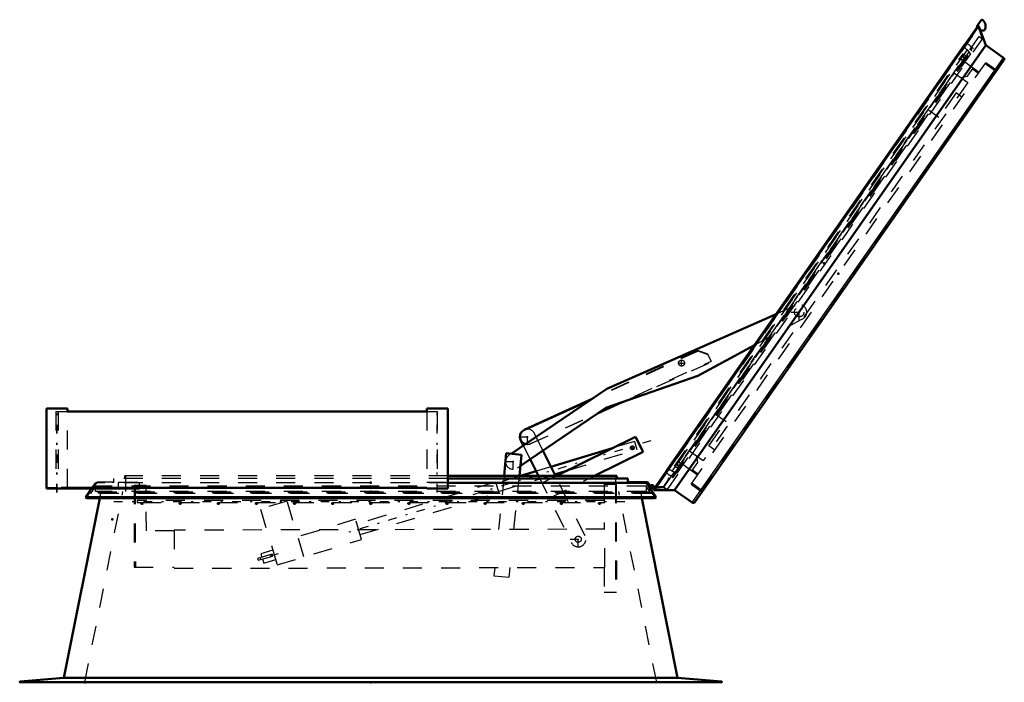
# Model space of a CAD drawing. Header units: millimetres. Extents: x 0 to 420, y 0 to 297.
# Tile 37 of 52: x 190 to 242, y 125 to 160. Entities that reach past the tile are written whole.
import ezdxf

# ---------------------------------------------------------------- set-up
doc = ezdxf.new("R2010")
doc.units = ezdxf.units.MM
doc.linetypes.add('Center', pattern=[1.5, 0.45, -0.5, 0.05, -0.5])
doc.linetypes.add('Dashed', pattern=[2, 1, -1])
for name, color, linetype, lineweight in [('2d ConnectionPoints', 7, 'Continuous', 50), ('AM_0', 7, 'Continuous', 50), ('AM_4', 3, 'Continuous', 25), ('AM_7', 7, 'Center', 25), ('AM_9', 6, 'Dashed', 25)]:
    doc.layers.add(name, color=color, linetype=linetype, lineweight=lineweight)

# ---------------------------------------------------------------- blocks, each defined once
blk = doc.blocks.new('70_FGS30015018025O110U_0_in_150180C2125Y2N4N_300Op0__1203')
at = {"layer": 'AM_0'}
for p, q in [((229.761, 144.438), (220.873, 140.513)), ((225.662, 141.191), (228.623, 142.812)), ((220.825, 139.514), (225.662, 141.191)), ((220.873, 140.513), (215.86, 137.116)), ((220.116, 140), (216.552, 138.37)), ((216.344, 136.477), (220.825, 139.514)), ((220.033, 139.943), (216.554, 138.371)), ((220.425, 139.243), (221.682, 139.811)), ((222.389, 138), (218.241, 135.948)), ((222.779, 137.212), (222.389, 138)), ((216.36, 137.829), (216.499, 137.548)), ((221.226, 137.425), (217.944, 136.431)), ((215.607, 137.141), (215.487, 135.948)), ((216.403, 137.061), (215.607, 137.141)), ((216.291, 135.948), (216.403, 137.061)), ((218.183, 135.948), (217.525, 137.278)), ((220.226, 135.948), (222.779, 137.212)), ((216.857, 136.825), (217.291, 135.948)), ((217.168, 136.196), (216.347, 135.948)), ((218.142, 136.032), (218.833, 136.241))]:
    blk.add_line(p, q, dxfattribs=at)
blk.add_arc((216.719, 138.006), 0.4, 114.325, 253.8595, dxfattribs=at)
at = {"layer": 'AM_7'}
for p, q in [((230.971, 144.12), (230.971, 144.96)), ((230.551, 144.54), (231.391, 144.54)), ((224.636, 141.868), (224.972, 141.868)), ((224.804, 141.7), (224.804, 142.036)), ((216.299, 138.006), (217.139, 138.006)), ((216.719, 137.586), (216.719, 138.426)), ((223.191, 137.79), (207.049, 132.904)), ((222.112, 137.424), (222.322, 137.424)), ((222.217, 137.319), (222.217, 137.529)), ((215.965, 136.283), (215.965, 137.123)), ((215.545, 136.703), (216.385, 136.703)), ((219.379, 132.208), (219.379, 133.048)), ((218.959, 132.628), (219.799, 132.628)), ((203.638, 131.871), (202.695, 131.587))]:
    blk.add_line(p, q, dxfattribs=at)
at = {"layer": 'AM_9'}
for p, q in [((230.752, 144.875), (229.761, 144.438)), ((228.623, 142.812), (231.076, 144.154)), ((225.675, 142.494), (220.033, 139.943)), ((225.655, 142.533), (220.116, 140)), ((226.186, 142.336), (225.655, 142.533)), ((226.204, 142.294), (225.675, 142.494)), ((226.352, 141.972), (226.186, 142.336)), ((226.369, 141.93), (226.204, 142.294)), ((216.885, 137.642), (226.352, 141.972)), ((221.682, 139.811), (226.369, 141.93)), ((216.883, 137.642), (220.425, 139.243)), ((217.525, 137.278), (217.077, 138.184)), ((216.499, 137.548), (216.857, 136.825)), ((222.335, 137.761), (221.226, 137.425)), ((222.335, 137.761), (222.463, 137.339)), ((215.86, 137.116), (215.74, 137.034)), ((218.833, 136.241), (222.463, 137.339)), ((216.189, 136.372), (216.344, 136.477)), ((217.944, 136.431), (217.168, 136.196)), ((216.347, 135.948), (215.065, 135.56)), ((215.193, 135.139), (218.142, 136.032)), ((215.487, 135.948), (215.204, 133.143)), ((216.009, 133.145), (216.291, 135.948)), ((217.291, 135.948), (219.021, 132.451)), ((218.241, 135.948), (217.478, 135.57)), ((217.868, 134.781), (220.226, 135.948)), ((219.738, 132.806), (218.183, 135.948)), ((196.075, 135.461), (196.715, 135.463)), ((196.075, 135.461), (196.085, 131.161)), ((196.135, 135.461), (196.145, 131.161)), ((196.721, 133.063), (196.715, 135.463)), ((215.045, 135.627), (207.775, 133.426)), ((215.045, 135.627), (215.213, 135.072)), ((220.735, 135.515), (221.372, 135.516)), ((220.735, 135.515), (220.74, 133.155)), ((221.332, 135.516), (221.344, 129.856)), ((221.372, 135.516), (221.384, 129.856)), ((207.943, 132.871), (215.213, 135.072)), ((204.101, 134.634), (202.704, 134.211)), ((204.988, 131.705), (204.101, 134.634)), ((202.704, 134.211), (203.591, 131.282)), ((207.699, 133.675), (204.669, 132.758)), ((208.018, 132.623), (207.699, 133.675)), ((198.178, 133.066), (196.721, 133.063)), ((220.78, 133.155), (198.178, 133.106)), ((198.178, 133.106), (198.182, 131.106)), ((220.784, 131.155), (220.78, 133.155)), ((203.591, 131.282), (208.018, 132.623)), ((203.323, 131.847), (202.554, 131.627)), ((202.581, 131.531), (203.351, 131.75)), ((203.356, 132.056), (202.731, 131.868)), ((202.731, 131.868), (202.784, 131.693)), ((203.351, 131.75), (203.323, 131.847)), ((202.554, 131.627), (202.581, 131.531)), ((202.813, 131.597), (202.88, 131.372)), ((202.88, 131.372), (203.506, 131.561)), ((196.085, 131.161), (198.182, 131.166)), ((198.182, 131.106), (220.784, 131.155)), ((215.003, 131.142), (214.96, 130.714)), ((214.96, 130.714), (215.756, 130.634)), ((215.756, 130.634), (215.807, 131.144)), ((220.744, 131.155), (220.747, 129.855)), ((220.747, 129.855), (221.384, 129.856))]:
    blk.add_line(p, q, dxfattribs=at)
for points in [[(222.209, 137.524), (222.236, 137.522), (222.248, 137.519)], [(222.246, 137.328), (222.236, 137.326), (222.217, 137.324)]]:
    blk.add_lwpolyline(points, dxfattribs=at)
for centre, radius in [((230.971, 144.54), 0.25), ((224.804, 141.868), 0.16), ((222.217, 137.424), 0.1), ((219.379, 132.628), 0.16)]:
    blk.add_circle(centre, radius, dxfattribs=at)
for centre, start, end in [((230.971, 144.54), 285.0863, 123.2042), ((216.719, 138.006), 26.325, 114.325), ((216.719, 138.006), 253.8595, 294.325), ((215.965, 136.703), 124.125, 304.125), ((219.379, 132.628), 206.325, 26.325)]:
    blk.add_arc(centre, 0.4, start, end, dxfattribs=at)
blk = doc.blocks.new('71_FGS300150180135U_0_in_150180C2125Y2N4N_300Op0__1203')
at = {"layer": 'AM_0'}
for p, q in [((211.437, 139.488), (212.537, 139.488)), ((211.437, 139.488), (211.437, 139.328)), ((212.537, 135.288), (212.537, 139.488)), ((211.437, 135.288), (211.437, 135.328)), ((211.437, 135.328), (211.441, 135.328)), ((211.437, 135.288), (212.537, 135.288)), ((211.441, 135.288), (211.441, 135.328)), ((212.534, 135.328), (212.537, 135.328)), ((212.534, 135.328), (212.534, 135.288))]:
    blk.add_line(p, q, dxfattribs=at)
at = {"layer": 'AM_7'}
blk.add_line((211.987, 135.078), (211.987, 139.698), dxfattribs=at)
at = {"layer": 'AM_9'}
for p, q in [((211.437, 139.328), (211.437, 135.328)), ((211.437, 135.628), (212.537, 135.628)), ((211.987, 135.328), (212.534, 135.328))]:
    blk.add_line(p, q, dxfattribs=at)
blk = doc.blocks.new('72_FGS300150180134U_0_in_150180C2125Y2N4N_300Op0__1203')
at = {"layer": 'AM_0'}
for p, q in [((191.479, 139.488), (192.579, 139.488)), ((191.479, 139.488), (191.479, 135.288)), ((192.579, 139.328), (192.579, 139.488)), ((191.479, 135.288), (196.366, 135.288)), ((192.258, 135.328), (193.205, 135.328)), ((196.366, 135.288), (196.366, 135.328))]:
    blk.add_line(p, q, dxfattribs=at)
at = {"layer": 'AM_4'}
blk.add_line((192.258, 135.288), (192.258, 135.328), dxfattribs=at)
at = {"layer": 'AM_7'}
blk.add_line((192.029, 135.078), (192.029, 139.698), dxfattribs=at)
at = {"layer": 'AM_9'}
for p, q in [((192.579, 135.328), (192.579, 139.328)), ((194.133, 135.628), (193.833, 135.328)), ((193.849, 135.288), (194.149, 135.588)), ((194.966, 135.628), (194.133, 135.628)), ((194.966, 135.588), (194.966, 135.628)), ((195.266, 135.288), (195.266, 135.628)), ((195.266, 135.628), (196.366, 135.628)), ((196.366, 135.328), (196.366, 135.628)), ((191.529, 135.288), (191.529, 135.328)), ((191.969, 135.328), (191.529, 135.328)), ((193.406, 135.288), (193.406, 135.328)), ((193.776, 135.288), (193.776, 135.328))]:
    blk.add_line(p, q, dxfattribs=at)
blk = doc.blocks.new('73_FGS300150180133U_0_in_150180C2125Y2N4N_300Op0__1203')
at = {"layer": 'AM_0'}
for p in [(192.579, 139.488), (192.587, 139.328)]:
    blk.add_line(p, (192.587, 139.488), dxfattribs=at)
at = {"layer": 'AM_7'}
blk.add_line((192.037, 135.078), (192.037, 139.698), dxfattribs=at)
at = {"layer": 'AM_9'}
for p, q in [((191.487, 139.488), (191.487, 135.288)), ((192.587, 135.328), (192.587, 139.328)), ((192.141, 135.288), (192.141, 135.328))]:
    blk.add_line(p, q, dxfattribs=at)
blk = doc.blocks.new('74_FGS300150180132U_0_in_150180C2125Y2N4N_300Op0__1203')
at = {"layer": 'AM_9'}
for p, q in [((191.479, 135.328), (191.531, 135.328)), ((191.531, 135.288), (191.531, 135.328)), ((192.033, 135.288), (192.033, 135.328)), ((192.322, 135.328), (192.322, 135.288)), ((193.446, 135.288), (193.446, 135.328)), ((193.816, 135.328), (193.816, 135.288)), ((196.366, 135.322), (195.266, 135.322))]:
    blk.add_line(p, q, dxfattribs=at)
blk = doc.blocks.new('75_Flat_Glass_Skylight_300150180_13_0_in_150180C2125Y2N4N_300Op0__1203')
at = {"layer": 'AM_0'}
for p, q in [((192.575, 139.328), (211.441, 139.328)), ((193.205, 135.328), (211.441, 135.328))]:
    blk.add_line(p, q, dxfattribs=at)
at = {"layer": 'AM_9'}
for p, q in [((191.969, 139.328), (192.575, 139.328)), ((191.969, 139.328), (191.969, 135.328)), ((192.089, 139.328), (192.089, 135.328)), ((211.441, 139.328), (211.987, 139.328)), ((211.987, 139.328), (211.987, 135.328)), ((191.969, 135.328), (192.258, 135.328)), ((211.441, 135.328), (211.987, 135.328))]:
    blk.add_line(p, q, dxfattribs=at)
blk = doc.blocks.new('76_FGS3001501802511U_0_in_150180C2125Y2N4N_300Op0__1203')
at = {"layer": 'AM_9'}
for p, q in [((225.232, 137.252), (239.113, 157.075)), ((239.113, 157.075), (239.817, 156.582)), ((239.811, 156.904), (240.109, 157.33)), ((240.075, 157.281), (240.386, 157.063)), ((239.817, 156.582), (225.937, 136.758)), ((239.449, 156.84), (239.811, 156.904)), ((239.203, 156.036), (238.308, 154.758)), ((239.514, 155.818), (239.203, 156.036)), ((237.759, 155.142), (238.308, 154.758)), ((226.586, 139.185), (227.135, 138.801)), ((226.24, 137.523), (227.135, 138.801)), ((226.551, 137.305), (226.24, 137.523)), ((225.232, 137.252), (225.937, 136.758)), ((225.568, 137.017), (225.632, 136.654)), ((225.632, 136.654), (225.334, 136.228)), ((225.368, 136.278), (225.68, 136.06))]:
    blk.add_line(p, q, dxfattribs=at)
blk = doc.blocks.new('77_Flat_Glass_Skylight_300150180_6_0_in_150180C2125Y2N4N_300Op0__1203')
at = {"layer": 'AM_0'}
for p, q in [((239.647, 158.556), (224.024, 136.244)), ((224.069, 136.274), (239.634, 158.503)), ((239.634, 158.5), (239.695, 158.587)), ((239.634, 158.503), (239.634, 158.5)), ((239.692, 158.586), (239.695, 158.587)), ((224.011, 136.188), (224.01, 136.191)), ((224.011, 136.188), (224.072, 136.275)), ((224.069, 136.274), (224.072, 136.275))]:
    blk.add_line(p, q, dxfattribs=at)
for points in [[(239.647, 158.556), (239.651, 158.561), (239.656, 158.566), (239.661, 158.571), (239.666, 158.575), (239.672, 158.578), (239.677, 158.581), (239.684, 158.584), (239.69, 158.586), (239.692, 158.586)], [(224.01, 136.191), (224.01, 136.197), (224.01, 136.204), (224.011, 136.211), (224.012, 136.217), (224.014, 136.224), (224.016, 136.23), (224.019, 136.236), (224.023, 136.242), (224.024, 136.244)]]:
    blk.add_lwpolyline(points, dxfattribs=at)
at = {"layer": 'AM_9'}
for p, q in [((224.316, 136.191), (239.797, 158.299)), ((239.951, 158.115), (239.797, 158.299)), ((239.94, 158.309), (239.973, 158.286)), ((240.006, 158.263), (240.038, 158.24)), ((224.316, 136.191), (224.542, 136.109)), ((224.389, 136.03), (224.356, 136.052)), ((224.454, 135.984), (224.422, 136.007))]:
    blk.add_line(p, q, dxfattribs=at)
for points in [[(239.994, 158.385), (239.989, 158.407), (239.982, 158.427), (239.974, 158.448), (239.964, 158.467), (239.953, 158.485), (239.939, 158.503), (239.925, 158.519), (239.909, 158.534), (239.891, 158.547), (239.873, 158.559), (239.854, 158.569), (239.834, 158.577), (239.813, 158.584), (239.792, 158.589), (239.77, 158.592), (239.748, 158.593), (239.726, 158.592), (239.705, 158.589), (239.695, 158.587)], [(239.634, 158.503), (239.633, 158.509), (239.633, 158.516), (239.634, 158.523), (239.635, 158.529), (239.637, 158.536), (239.639, 158.542), (239.642, 158.548), (239.646, 158.554), (239.647, 158.556)], [(239.797, 158.299), (239.777, 158.307), (239.757, 158.317), (239.739, 158.329), (239.721, 158.342), (239.705, 158.357), (239.69, 158.373), (239.677, 158.39), (239.665, 158.409), (239.655, 158.428), (239.647, 158.448), (239.64, 158.469), (239.635, 158.49), (239.634, 158.503)], [(224.011, 136.188), (224.015, 136.167), (224.02, 136.146), (224.028, 136.125), (224.037, 136.105), (224.048, 136.087), (224.061, 136.069), (224.075, 136.052), (224.091, 136.037), (224.108, 136.023), (224.125, 136.011), (224.144, 136), (224.164, 135.991), (224.185, 135.983), (224.206, 135.978), (224.227, 135.974), (224.249, 135.972), (224.271, 135.973), (224.293, 135.975), (224.303, 135.976)], [(224.024, 136.244), (224.028, 136.249), (224.032, 136.254), (224.037, 136.258), (224.043, 136.263), (224.048, 136.266), (224.054, 136.269), (224.061, 136.272), (224.067, 136.274), (224.069, 136.274)], [(224.069, 136.274), (224.091, 136.278), (224.112, 136.28), (224.134, 136.28), (224.156, 136.279), (224.177, 136.275), (224.198, 136.269), (224.219, 136.262), (224.239, 136.253), (224.258, 136.242), (224.276, 136.23), (224.292, 136.216), (224.308, 136.2), (224.316, 136.191)]]:
    blk.add_lwpolyline(points, dxfattribs=at)
blk = doc.blocks.new('78_Flat_Glass_Skylight_300150180_12_0_in_150180C2125Y2N4N_300Op0__1203')
at = {"layer": 'AM_9'}
for p, q in [((224.439, 136.466), (239.58, 158.089)), ((239.58, 158.089), (239.728, 157.985)), ((224.588, 136.362), (239.728, 157.985)), ((239.634, 157.85), (239.485, 157.954)), ((224.588, 136.362), (224.439, 136.466)), ((224.534, 136.601), (224.682, 136.497))]:
    blk.add_line(p, q, dxfattribs=at)
blk = doc.blocks.new('79_Flat_Glass_Skylight_300150180_5_0_in_150180C2125Y2N4N_300Op0__1203')
at = {"layer": 'AM_9'}
for p, q in [((224.533, 136.533), (239.549, 157.978)), ((239.664, 157.654), (239.435, 157.814)), ((239.549, 157.978), (239.779, 157.817)), ((224.763, 136.372), (224.533, 136.533)), ((224.648, 136.697), (224.878, 136.536))]:
    blk.add_line(p, q, dxfattribs=at)
blk = doc.blocks.new('80_FGS3001501802O4U_0_in_150180C2125Y2N4N_300Op0__1203')
at = {"layer": 'AM_9'}
for p, q in [((241.267, 157.178), (225.872, 135.192)), ((241.267, 157.178), (240.73, 157.554)), ((225.872, 135.192), (225.335, 135.568))]:
    blk.add_line(p, q, dxfattribs=at)
blk = doc.blocks.new('81_FGS30015018025O33U_0_in_150180C2125Y2N4N_300Op0__1203')
at = {"layer": 'AM_0'}
for p, q in [((240.527, 159.855), (240.275, 159.495)), ((240.354, 159.526), (223.354, 135.247)), ((240.275, 159.495), (240.313, 159.468)), ((240.398, 159.521), (240.766, 158.53)), ((240.476, 159.313), (240.685, 159.313)), ((224.431, 135.2), (240.766, 158.53)), ((240.766, 158.53), (241.692, 157.882)), ((225.496, 134.577), (241.717, 157.743)), ((223.439, 135.369), (223.258, 135.358)), ((223.285, 135.38), (223.324, 135.37)), ((223.26, 135.318), (223.41, 135.327)), ((224.431, 135.2), (223.374, 135.207)), ((225.357, 134.552), (224.431, 135.2))]:
    blk.add_line(p, q, dxfattribs=at)
for points in [[(240.354, 159.526), (240.356, 159.528), (240.357, 159.53), (240.359, 159.531), (240.361, 159.533), (240.362, 159.534), (240.364, 159.535), (240.366, 159.536), (240.368, 159.536), (240.371, 159.537), (240.373, 159.537), (240.375, 159.537), (240.377, 159.537), (240.379, 159.537), (240.381, 159.536), (240.383, 159.536), (240.386, 159.535), (240.387, 159.534), (240.389, 159.533), (240.391, 159.531), (240.393, 159.53), (240.394, 159.528), (240.395, 159.526), (240.397, 159.525), (240.398, 159.523), (240.398, 159.521)], [(241.717, 157.743), (241.721, 157.75), (241.725, 157.758), (241.729, 157.766), (241.731, 157.774), (241.733, 157.783), (241.734, 157.791), (241.735, 157.8), (241.734, 157.809), (241.733, 157.817), (241.731, 157.826), (241.729, 157.834), (241.725, 157.842), (241.721, 157.85), (241.717, 157.857), (241.711, 157.864), (241.705, 157.871), (241.699, 157.876), (241.692, 157.882)], [(223.374, 135.207), (223.372, 135.208), (223.37, 135.208), (223.367, 135.208), (223.365, 135.209), (223.363, 135.21), (223.361, 135.211), (223.36, 135.212), (223.358, 135.213), (223.356, 135.215), (223.355, 135.216), (223.354, 135.218), (223.352, 135.22), (223.351, 135.222), (223.351, 135.224), (223.35, 135.226), (223.349, 135.228), (223.349, 135.23), (223.349, 135.233), (223.349, 135.235), (223.349, 135.237), (223.35, 135.239), (223.351, 135.241), (223.351, 135.243), (223.353, 135.245), (223.354, 135.247)], [(225.357, 134.552), (225.364, 134.548), (225.372, 134.544), (225.38, 134.54), (225.388, 134.538), (225.397, 134.536), (225.405, 134.535), (225.414, 134.534), (225.423, 134.535), (225.431, 134.536), (225.44, 134.538), (225.448, 134.54), (225.456, 134.544), (225.464, 134.548), (225.471, 134.552), (225.478, 134.558), (225.485, 134.564), (225.491, 134.57), (225.496, 134.577)]]:
    blk.add_lwpolyline(points, dxfattribs=at)
for centre, radius, start, end in [((240.56, 159.832), 0.04, 55, 145), ((240.353, 159.537), 0.4, 325.8594, 55), ((223.256, 135.388), 0.07, 344.93, 273.4984), ((223.256, 135.388), 0.03, 344.93, 273.4984)]:
    blk.add_arc(centre, radius, start, end, dxfattribs=at)
at = {"layer": 'AM_4'}
for p, q in [((223.374, 135.207), (240.398, 159.521)), ((225.357, 134.552), (241.692, 157.882))]:
    blk.add_line(p, q, dxfattribs=at)
at = {"layer": 'AM_9'}
for p, q in [((223.367, 135.256), (240.35, 159.511)), ((223.428, 135.247), (240.38, 159.457)), ((223.428, 135.276), (240.353, 159.447)), ((240.313, 159.468), (240.353, 159.44)), ((240.353, 159.44), (240.35, 159.511)), ((240.38, 159.457), (240.353, 159.447)), ((240.598, 158.867), (240.38, 159.457)), ((223.868, 135.355), (240.419, 158.993)), ((224.045, 135.227), (240.61, 158.884)), ((240.419, 158.993), (240.598, 158.867)), ((240.61, 158.884), (240.586, 158.9)), ((224.336, 135.884), (240.092, 158.386)), ((224.368, 135.861), (240.125, 158.363)), ((224.389, 136.03), (239.973, 158.286)), ((224.571, 136.098), (239.971, 158.091)), ((240.006, 158.263), (239.94, 158.309)), ((239.971, 158.091), (239.946, 158.108)), ((239.996, 158.319), (240.059, 158.409)), ((239.996, 158.319), (240.029, 158.296)), ((240.125, 158.363), (240.059, 158.409)), ((225.301, 135.519), (240.765, 157.603)), ((240.42, 157.112), (239.659, 157.645)), ((241.283, 157.24), (240.765, 157.603)), ((225.82, 135.156), (241.283, 157.24)), ((241.086, 156.841), (241.031, 156.88)), ((224.883, 136.544), (225.645, 136.011)), ((224.303, 135.907), (224.366, 135.997)), ((224.303, 135.907), (224.368, 135.861)), ((224.356, 136.052), (224.422, 136.007)), ((224.399, 135.974), (224.366, 135.997)), ((224.547, 136.116), (224.571, 136.098)), ((223.32, 135.371), (223.315, 135.425)), ((223.325, 135.322), (223.321, 135.362)), ((223.41, 135.327), (223.868, 135.355)), ((223.846, 135.394), (223.439, 135.369)), ((224.085, 135.735), (223.846, 135.394)), ((223.877, 135.369), (224.057, 135.243)), ((224.106, 135.824), (224.085, 135.735)), ((224.145, 135.815), (224.106, 135.824)), ((224.122, 135.718), (224.145, 135.815)), ((225.301, 135.519), (225.82, 135.156)), ((226.072, 135.516), (226.127, 135.478)), ((223.367, 135.256), (223.428, 135.276)), ((223.428, 135.276), (223.428, 135.247)), ((224.057, 135.243), (223.428, 135.247)), ((224.045, 135.227), (224.021, 135.243))]:
    blk.add_line(p, q, dxfattribs=at)
for points in [[(240.35, 159.511), (240.35, 159.513), (240.35, 159.515), (240.351, 159.518), (240.351, 159.52), (240.352, 159.522), (240.353, 159.524), (240.354, 159.526), (240.354, 159.526)], [(223.354, 135.247), (223.355, 135.248), (223.356, 135.25), (223.358, 135.252), (223.36, 135.253), (223.362, 135.254), (223.364, 135.255), (223.366, 135.256), (223.367, 135.256)]]:
    blk.add_lwpolyline(points, dxfattribs=at)
blk = doc.blocks.new('82_FGS300150180259U_0_in_150180C2125Y2N4N_300Op0__1203')
at = {"layer": 'AM_7'}
for p, q in [((195.021, 134.604), (221.971, 134.604)), ((196.444, 134.505), (196.549, 134.505)), ((196.496, 134.452), (196.496, 134.557)), ((198.444, 134.505), (198.549, 134.505)), ((198.496, 134.452), (198.496, 134.557)), ((200.444, 134.505), (200.549, 134.505)), ((200.496, 134.452), (200.496, 134.557)), ((202.444, 134.505), (202.549, 134.505)), ((202.496, 134.452), (202.496, 134.557)), ((204.444, 134.505), (204.549, 134.505)), ((204.496, 134.452), (204.496, 134.557)), ((206.444, 134.505), (206.549, 134.505)), ((206.496, 134.452), (206.496, 134.557)), ((208.444, 134.505), (208.549, 134.505)), ((208.496, 134.452), (208.496, 134.557)), ((210.444, 134.505), (210.549, 134.505)), ((210.496, 134.452), (210.496, 134.557)), ((212.444, 134.505), (212.549, 134.505)), ((212.496, 134.452), (212.496, 134.557)), ((214.444, 134.505), (214.549, 134.505)), ((214.496, 134.452), (214.496, 134.557)), ((216.444, 134.505), (216.549, 134.505)), ((216.496, 134.452), (216.496, 134.557)), ((218.444, 134.505), (218.549, 134.505)), ((218.496, 134.452), (218.496, 134.557)), ((220.444, 134.505), (220.549, 134.505)), ((220.496, 134.452), (220.496, 134.557))]:
    blk.add_line(p, q, dxfattribs=at)
at = {"layer": 'AM_9'}
for p, q in [((196.246, 134.654), (196.246, 134.554)), ((220.746, 134.654), (196.246, 134.654)), ((196.246, 134.554), (196.49, 134.554)), ((196.502, 134.554), (198.49, 134.554)), ((198.502, 134.554), (200.49, 134.554)), ((200.502, 134.554), (202.49, 134.554)), ((202.502, 134.554), (204.49, 134.554)), ((204.502, 134.554), (206.49, 134.554)), ((206.502, 134.554), (208.49, 134.554)), ((208.502, 134.554), (210.49, 134.554)), ((210.502, 134.554), (212.49, 134.554)), ((212.502, 134.554), (214.49, 134.554)), ((214.502, 134.554), (216.49, 134.554)), ((216.502, 134.554), (218.49, 134.554)), ((218.502, 134.554), (220.49, 134.554)), ((220.502, 134.554), (220.746, 134.554)), ((220.746, 134.654), (220.746, 134.554))]:
    blk.add_line(p, q, dxfattribs=at)
blk.add_lwpolyline([(220.496, 134.555), (220.498, 134.555), (220.5, 134.555), (220.501, 134.554), (220.502, 134.554), (220.502, 134.554)], dxfattribs=at)
for centre in [(196.496, 134.505), (198.496, 134.505), (200.496, 134.505), (202.496, 134.505), (204.496, 134.505), (206.496, 134.505), (208.496, 134.505), (210.496, 134.505), (212.496, 134.505), (214.496, 134.505), (216.496, 134.505), (218.496, 134.505), (220.496, 134.505)]:
    blk.add_circle(centre, 0.05, dxfattribs=at)
blk = doc.blocks.new('83_FGS300150180223U_0_in_150180C2125Y2N4N_300Op0__1203')
at = {"layer": 'AM_0'}
for p, q in [((221.4, 135.948), (212.537, 135.948)), ((221.4, 135.948), (221.4, 135.808)), ((221.976, 135.808), (212.537, 135.808)), ((212.537, 135.588), (222.987, 135.588)), ((221.976, 135.808), (221.976, 135.588)), ((221.998, 135.657), (221.996, 135.628)), ((221.996, 135.628), (221.996, 135.588)), ((222.076, 135.628), (221.998, 135.657)), ((223.006, 135.628), (222.076, 135.628)), ((222.936, 135.588), (223.464, 134.834)), ((222.987, 135.588), (223.186, 135.332)), ((223.187, 135.396), (223.006, 135.628)), ((223.124, 135.476), (223.124, 135.411)), ((223.176, 135.428), (223.195, 135.423)), ((193.528, 134.834), (193.846, 135.288)), ((193.609, 134.778), (193.528, 134.834)), ((223.464, 134.834), (193.528, 134.834)), ((223.464, 134.834), (223.383, 134.778)), ((223.383, 134.778), (193.609, 134.778))]:
    blk.add_line(p, q, dxfattribs=at)
for radius, start, end in [(0.09, 344.0271, 153.4798), (0.05, 326.6285, 344.93), (0.09, 218.3964, 312.4408)]:
    blk.add_arc((223.256, 135.388), radius, start, end, dxfattribs=at)
at = {"layer": 'AM_7'}
for p, q in [((223.162, 135.388), (223.351, 135.388)), ((223.256, 135.294), (223.256, 135.483))]:
    blk.add_line(p, q, dxfattribs=at)
at = {"layer": 'AM_9'}
for p, q in [((212.537, 135.948), (195.592, 135.948)), ((195.592, 135.808), (195.592, 135.948)), ((195.636, 135.948), (195.636, 135.128)), ((221.356, 135.128), (221.356, 135.948)), ((194.056, 135.407), (193.786, 135.021)), ((193.846, 135.288), (194.056, 135.588)), ((212.537, 135.588), (194.056, 135.588)), ((222.936, 135.407), (194.056, 135.407)), ((194.056, 135.128), (194.056, 135.407)), ((195.016, 135.588), (195.016, 135.808)), ((212.537, 135.808), (195.016, 135.808)), ((222.936, 135.407), (222.936, 135.128)), ((223.207, 135.021), (222.936, 135.407)), ((223.217, 135.357), (223.187, 135.396)), ((223.195, 135.423), (223.215, 135.417)), ((193.762, 135.098), (193.578, 134.836)), ((193.62, 134.836), (193.578, 134.836)), ((193.578, 134.836), (193.606, 134.817)), ((193.625, 134.843), (193.583, 134.843)), ((223.399, 134.858), (193.593, 134.858)), ((193.606, 134.817), (193.635, 134.858)), ((193.655, 134.843), (193.609, 134.778)), ((193.635, 134.858), (193.655, 134.843)), ((223.342, 134.836), (193.65, 134.836)), ((223.337, 134.843), (193.655, 134.843)), ((223.285, 135.021), (193.708, 135.021)), ((193.761, 135.038), (193.72, 135.038)), ((193.79, 135.079), (193.748, 135.079)), ((193.761, 135.038), (193.79, 135.079)), ((193.786, 135.021), (193.761, 135.038)), ((193.79, 135.079), (193.762, 135.098)), ((223.194, 135.038), (193.798, 135.038)), ((223.166, 135.079), (193.826, 135.079)), ((223.152, 135.098), (193.84, 135.098)), ((222.936, 135.128), (194.056, 135.128)), ((223.124, 135.228), (223.124, 135.319)), ((223.124, 135.228), (223.188, 135.228)), ((223.23, 135.098), (223.202, 135.079)), ((223.244, 135.079), (223.202, 135.079)), ((223.202, 135.079), (223.231, 135.038)), ((223.231, 135.038), (223.207, 135.021)), ((223.414, 134.836), (223.23, 135.098)), ((223.273, 135.038), (223.231, 135.038)), ((223.337, 134.843), (223.357, 134.858)), ((223.383, 134.778), (223.337, 134.843)), ((223.357, 134.858), (223.386, 134.817)), ((223.409, 134.843), (223.367, 134.843)), ((223.414, 134.836), (223.372, 134.836)), ((223.386, 134.817), (223.414, 134.836)), ((223.355, 134.817), (193.637, 134.817))]:
    blk.add_line(p, q, dxfattribs=at)
for radius, start, end in [(0.05, 344.93, 144.9363), (0.05, 218.5838, 326.6285), (0.09, 312.4408, 344.0271)]:
    blk.add_arc((223.256, 135.388), radius, start, end, dxfattribs=at)
blk = doc.blocks.new('84_FGS30015018025101U_0_in_150180C2125Y2N4N_300Op0__1203')
at = {"layer": 'AM_0'}
for p, q in [((192.395, 125.369), (194.276, 134.778)), ((222.716, 134.778), (224.597, 125.369)), ((190.094, 125.168), (192.395, 125.369)), ((190.096, 125.128), (226.896, 125.128)), ((192.395, 125.369), (224.597, 125.369)), ((224.597, 125.369), (226.898, 125.168))]:
    blk.add_line(p, q, dxfattribs=at)
for points in [[(190.094, 125.168), (190.093, 125.168), (190.091, 125.167), (190.089, 125.167), (190.088, 125.166), (190.086, 125.165), (190.085, 125.164), (190.083, 125.163), (190.082, 125.162), (190.081, 125.161), (190.08, 125.16), (190.079, 125.158), (190.078, 125.157), (190.077, 125.155), (190.077, 125.153), (190.076, 125.152), (190.076, 125.15), (190.076, 125.148), (190.076, 125.146), (190.076, 125.145), (190.077, 125.143), (190.077, 125.141), (190.078, 125.14), (190.079, 125.138), (190.08, 125.137), (190.081, 125.135), (190.082, 125.134), (190.083, 125.133), (190.085, 125.132), (190.086, 125.131), (190.088, 125.13), (190.089, 125.129), (190.091, 125.129), (190.093, 125.128), (190.094, 125.128), (190.096, 125.128)], [(226.896, 125.128), (226.898, 125.128), (226.9, 125.128), (226.901, 125.129), (226.903, 125.129), (226.905, 125.13), (226.906, 125.131), (226.908, 125.132), (226.909, 125.133), (226.91, 125.134), (226.911, 125.135), (226.912, 125.137), (226.913, 125.138), (226.914, 125.14), (226.915, 125.141), (226.915, 125.143), (226.916, 125.145), (226.916, 125.146), (226.916, 125.148), (226.916, 125.15), (226.916, 125.152), (226.915, 125.153), (226.915, 125.155), (226.914, 125.157), (226.913, 125.158), (226.912, 125.16), (226.911, 125.161), (226.91, 125.162), (226.909, 125.163), (226.908, 125.164), (226.906, 125.165), (226.905, 125.166), (226.903, 125.167), (226.901, 125.167), (226.9, 125.168), (226.898, 125.168)]]:
    blk.add_lwpolyline(points, dxfattribs=at)
at = {"layer": 'AM_4'}
blk.add_line((190.094, 125.168), (226.898, 125.168), dxfattribs=at)
at = {"layer": 'AM_9'}
for p, q in [((193.496, 125.128), (195.486, 135.128)), ((194.276, 134.778), (194.346, 135.128)), ((223.496, 125.128), (221.507, 135.128)), ((222.646, 135.128), (222.716, 134.778))]:
    blk.add_line(p, q, dxfattribs=at)

msp = doc.modelspace()

# ---------------------------------------------------------------- linework, layer by layer
at = {"layer": '2d ConnectionPoints'}
for p in [(239.964, 157.432), (239.964, 157.432), (232.148, 147.181), (232.148, 147.181), (232.271, 147.095), (232.271, 147.095), (232.271, 147.095), (233.033, 146.561), (233.033, 146.561), (208.496, 135.588), (208.496, 135.588), (208.496, 135.588), (208.496, 135.588), (208.496, 135.588), (223.256, 135.388), (208.496, 135.128), (208.496, 134.554), (208.496, 134.554), (194.94, 133.67), (193.496, 125.128), (208.496, 125.128), (208.496, 125.128)]:
    msp.add_point(p, dxfattribs=at)

# ---------------------------------------------------------------- block references
for name in ['81_FGS30015018025O33U_0_in_150180C2125Y2N4N_300Op0__1203', '77_Flat_Glass_Skylight_300150180_6_0_in_150180C2125Y2N4N_300Op0__1203', '78_Flat_Glass_Skylight_300150180_12_0_in_150180C2125Y2N4N_300Op0__1203', '79_Flat_Glass_Skylight_300150180_5_0_in_150180C2125Y2N4N_300Op0__1203', '76_FGS3001501802511U_0_in_150180C2125Y2N4N_300Op0__1203', '80_FGS3001501802O4U_0_in_150180C2125Y2N4N_300Op0__1203', '70_FGS30015018025O110U_0_in_150180C2125Y2N4N_300Op0__1203', '72_FGS300150180134U_0_in_150180C2125Y2N4N_300Op0__1203', '73_FGS300150180133U_0_in_150180C2125Y2N4N_300Op0__1203', '71_FGS300150180135U_0_in_150180C2125Y2N4N_300Op0__1203', '75_Flat_Glass_Skylight_300150180_13_0_in_150180C2125Y2N4N_300Op0__1203', '83_FGS300150180223U_0_in_150180C2125Y2N4N_300Op0__1203', '84_FGS30015018025101U_0_in_150180C2125Y2N4N_300Op0__1203', '74_FGS300150180132U_0_in_150180C2125Y2N4N_300Op0__1203', '82_FGS300150180259U_0_in_150180C2125Y2N4N_300Op0__1203']:
    msp.add_blockref(name, (0, 0))

doc.saveas('drawing.dxf')
